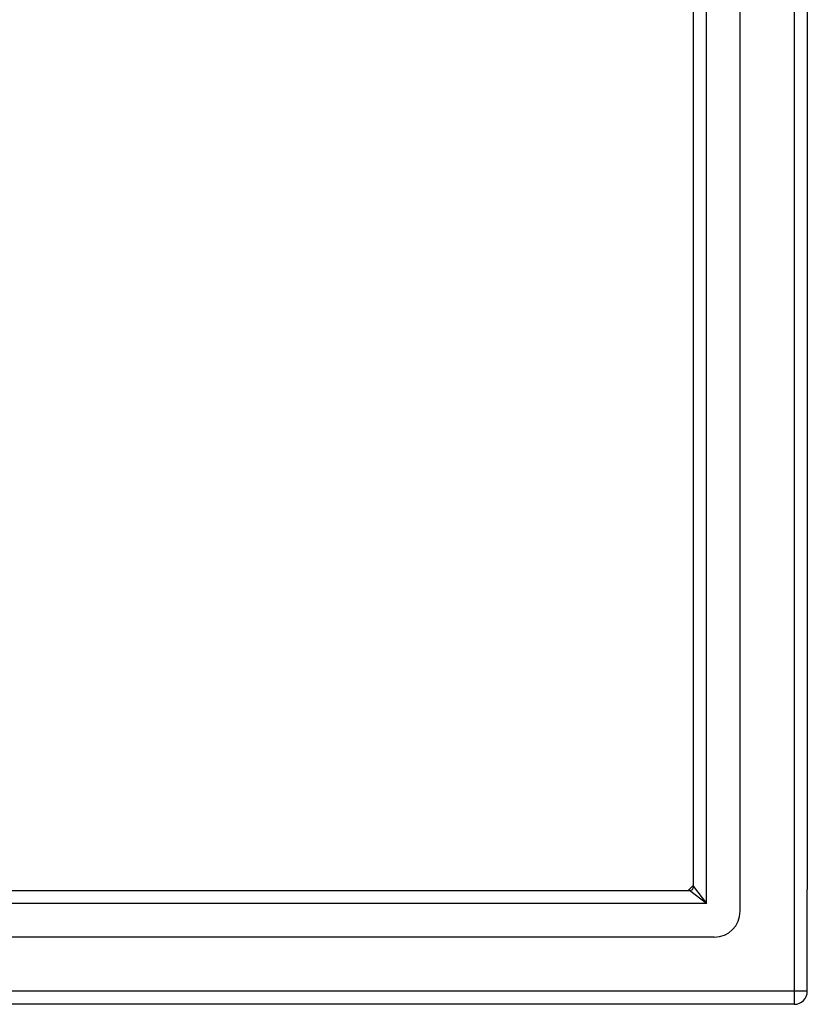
# Model space of a CAD drawing. Header units: inches. Extents: x 19 to 488, y 53 to 228.
# Tile 61 of 124: x 257.26 to 263.26, y 127.39 to 134.89. Entities that reach past the tile are written whole.
import ezdxf

# ---------------------------------------------------------------- set-up
doc = ezdxf.new("R2010")
doc.units = ezdxf.units.IN
doc.header["$MEASUREMENT"] = 0
doc.layers.add('Visible Edges(ANSI)', color=7, linetype='Continuous', lineweight=25)
doc.layers.add('Visible Tangent Edges(ANSI)', color=7, linetype='Continuous', lineweight=25)

msp = doc.modelspace()

# ---------------------------------------------------------------- linework, layer by layer
at = {"layer": 'Visible Edges(ANSI)'}
for p, q in [((262.7487, 128.1013), (262.7487, 156.684)), ((262.3943, 128.2898), (262.3943, 156.4955)), ((263.2605, 156.5186), (263.2605, 128.2666)), ((216.1576, 128.2588), (262.3633, 128.2588)), ((263.2605, 127.4916), (263.2605, 128.2666)), ((262.5518, 127.9044), (215.9691, 127.9044)), ((263.1615, 127.3926), (216.1266, 127.3926))]:
    msp.add_line(p, q, dxfattribs=at)
for centre, radius, start, end in [((262.5105, 128.1426), 0.195, 126.55532, 143.44468), ((262.3633, 128.2898), 0.031, 270, 0), ((262.5518, 128.1013), 0.1969, 270, 0), ((263.1615, 127.4916), 0.099, 270, 0)]:
    msp.add_arc(centre, radius, start, end, dxfattribs=at)
at = {"layer": 'Visible Tangent Edges(ANSI)'}
for p, q in [((263.1615, 157.2936), (263.1615, 127.4916)), ((262.4933, 128.1598), (262.4933, 156.6255)), ((262.4933, 128.1598), (262.3633, 128.2588)), ((262.3943, 128.2898), (262.4933, 128.1598)), ((262.4933, 128.1598), (216.0276, 128.1598)), ((263.1615, 127.4916), (215.3595, 127.4916)), ((263.1615, 127.4916), (263.1615, 127.3926)), ((263.2605, 127.4916), (263.1615, 127.4916))]:
    msp.add_line(p, q, dxfattribs=at)

doc.saveas('drawing.dxf')
